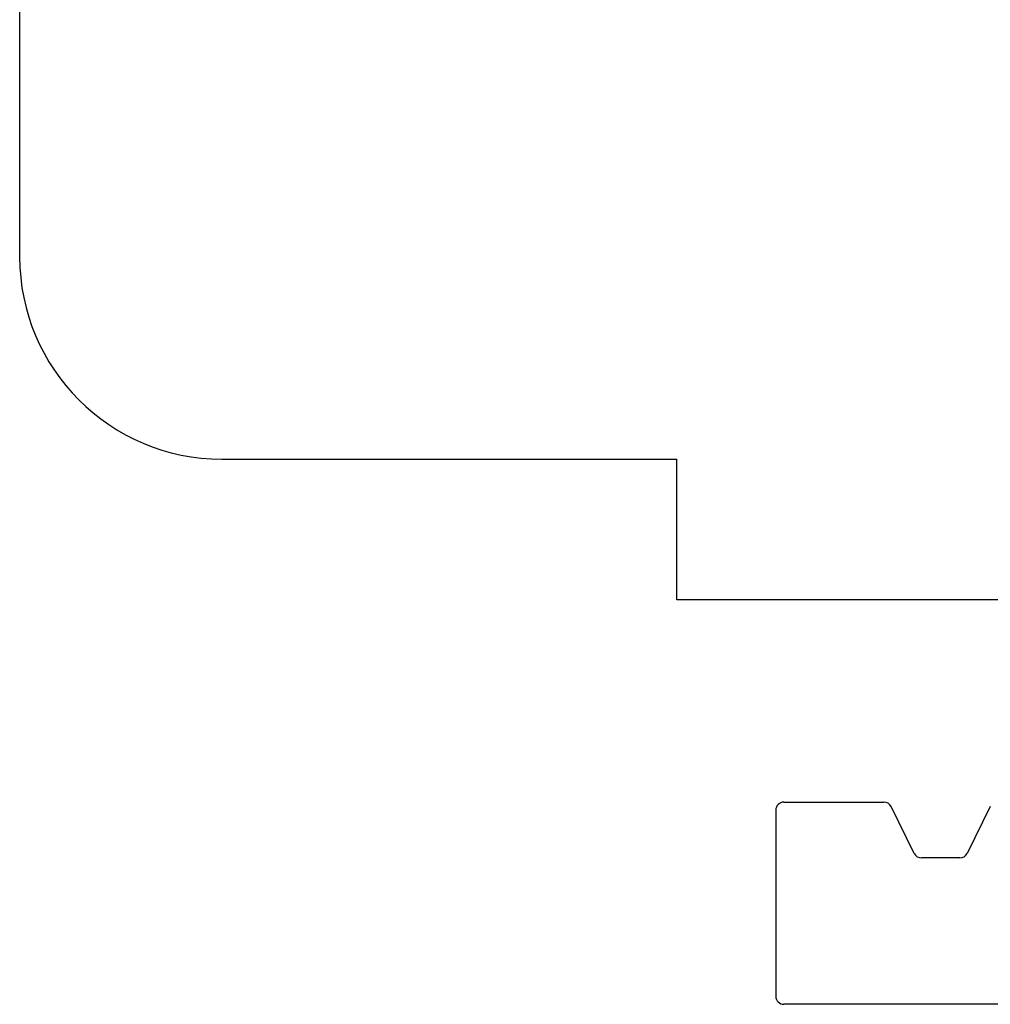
# Model space of a CAD drawing. Header units: inches. Extents: x 0 to 162, y 0 to 105.
# Tile 18 of 80: x 60.62 to 61.82, y 12.47 to 13.69. Entities that reach past the tile are written whole.
import ezdxf

# ---------------------------------------------------------------- set-up
doc = ezdxf.new("R2010")
doc.units = ezdxf.units.IN
doc.header["$LTSCALE"] = 8.904762
doc.header["$MEASUREMENT"] = 0
doc.linetypes.add('HIDDEN', pattern=[0.2, 0.1, -0.1])
doc.layers.get('0').update_dxf_attribs({"linetype": 'CONTINUOUS'})
doc.layers.add('DEFAULT_2', color=8, linetype='HIDDEN')

msp = doc.modelspace()

# ---------------------------------------------------------------- linework, layer by layer
at = {"color": 7, "linetype": 'Continuous'}
for p, q in [((60.6179, 13.7392), (60.6179, 13.3972)), ((60.8679, 13.1472), (61.4304, 13.1472)), ((61.4304, 12.9732), (61.4304, 13.1472)), ((63.0554, 12.9732), (61.4304, 12.9732)), ((61.5629, 12.7232), (61.6867, 12.7232)), ((61.5529, 12.7132), (61.5529, 12.4832)), ((61.7242, 12.6598), (61.6957, 12.7176)), ((61.8182, 12.7176), (61.7897, 12.6598)), ((61.7807, 12.6542), (61.7332, 12.6542)), ((62.9229, 12.4732), (61.5629, 12.4732))]:
    msp.add_line(p, q, dxfattribs=at)
for centre, radius, start, end in [((60.8679, 13.3972), 0.25, 180, 270), ((61.5629, 12.7132), 0.01, 90, 180), ((61.6867, 12.7132), 0.01, 26.2319, 90), ((61.7332, 12.6642), 0.01, 206.2319, 270), ((61.7807, 12.6642), 0.01, 270, 333.7681), ((61.5629, 12.4832), 0.01, 180, 270)]:
    msp.add_arc(centre, radius, start, end, dxfattribs=at)
at = {"layer": 'DEFAULT_2', "linetype": 'HIDDEN'}
msp.add_line((63.0554, 13.0772), (61.4304, 13.0772), dxfattribs=at)

doc.saveas('drawing.dxf')
